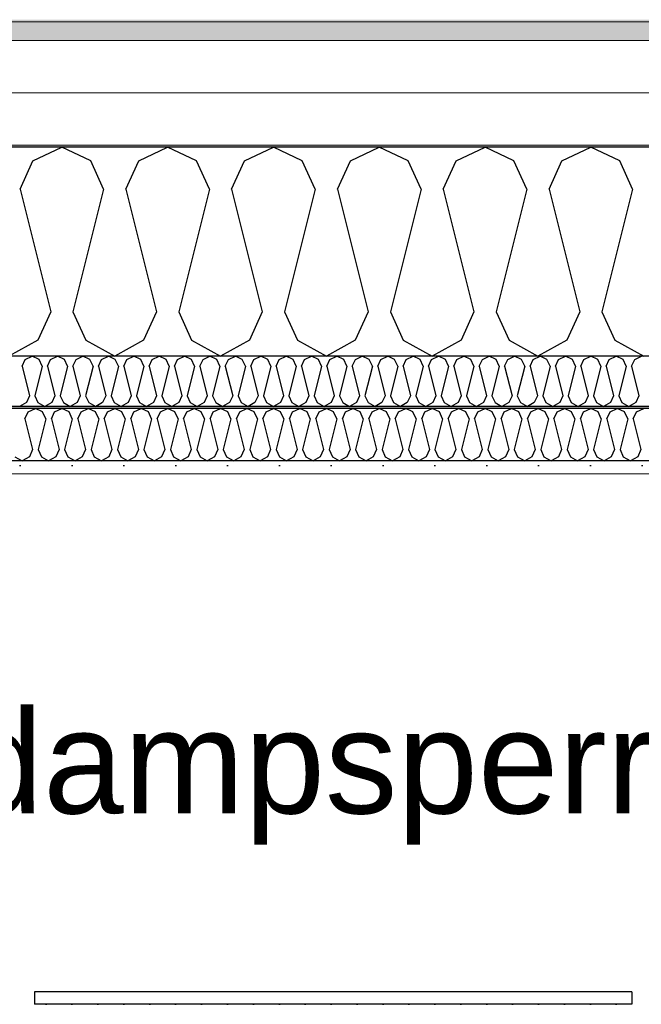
# Model space of a CAD drawing. Header units: millimetres. Extents: x -8544 to 51179, y -2070 to 39312.
# Tile 35 of 165: x -1775 to -1176, y 9656 to 10606. Entities that reach past the tile are written whole.
import ezdxf

# ---------------------------------------------------------------- set-up
doc = ezdxf.new("R2010")
doc.units = ezdxf.units.MM
doc.header["$LTSCALE"] = 0.5
doc.header["$MEASUREMENT"] = 0
doc.linetypes.add('PLINE', pattern=[0])
doc.layers.add('236- Innvendig kledning og overflate(Nye konstruksjoner)', color=7, linetype='Continuous', lineweight=0)
doc.layers.add('262- Taktekking(Nye konstruksjoner)', color=7, linetype='Continuous', lineweight=0)
for name, color, linetype in [('256- Faste himlinger og overflatebehandling (Skravur)(Nye konstruksjoner)', 7, 'Continuous'), ('256- Faste himlinger og overflatebehandling(Nye konstruksjoner)', 7, 'Continuous'), ('257- Systemhimlinger (Skravur)(Nye konstruksjoner)', 7, 'Continuous'), ('257- Systemhimlinger(Nye konstruksjoner)', 7, 'Continuous'), ('261- Primærkonstruksjon (tak)', 7, 'Continuous'), ('261- Primærkonstruksjon (tak) (Skravur)', 7, 'Continuous'), ('262- Taktekking (Skravur)(Nye konstruksjoner)', 7, 'Continuous'), ('832- Tekst bygning(Nye konstruksjoner)', 7, 'Continuous')]:
    doc.layers.add(name, color=color, linetype=linetype)
doc.styles.add('GENERATED_STYLE_3', font='arial.ttf')
doc.dimstyles.new('GENERATED_STYLE__2', dxfattribs={"dimtxt": 0.18, "dimasz": 182.4, "dimexe": 0.18, "dimexo": 0.0625, "dimgap": 0, "dimtad": 0, "dimtih": 1, "dimtoh": 1, "dimdec": 4, "dimzin": 0, "dimdsep": 46, "dimcen": 0.09, "dimadec": 0, "dimazin": 0, "dimtfac": 1, "dimtdec": 4, "dimtmove": 0, "dimatfit": 3, "dimldrblk": 'ARROWHEAD_5', "dimfxl": 1, "dimtolj": 1, "dimtzin": 0, "dimarcsym": 0})
pattern_1 = [(0, (0, 0), (0, 43.30127), [0, -25]), (0, (12.5, 21.65), (0, 43.30127), [0, -25])]

# ---------------------------------------------------------------- blocks, each defined once
blk = doc.blocks.new('*X3')
at = {"layer": '261- Primærkonstruksjon (tak) (Skravur)', "linetype": 'PLINE'}
for p, q in [((-1762.63, 10469.96), (-1734.76, 10483.15)), ((-1706.9, 10469.96), (-1734.76, 10483.15)), ((-1660.59, 10469.96), (-1632.72, 10483.15)), ((-1604.85, 10469.96), (-1632.72, 10483.15)), ((-1558.54, 10469.96), (-1530.67, 10483.15)), ((-1502.81, 10469.96), (-1530.67, 10483.15)), ((-1456.5, 10469.96), (-1428.63, 10483.15)), ((-1400.76, 10469.96), (-1428.63, 10483.15)), ((-1354.45, 10469.96), (-1326.58, 10483.15)), ((-1298.72, 10469.96), (-1326.58, 10483.15)), ((-1252.41, 10469.96), (-1224.54, 10483.15)), ((-1196.67, 10469.96), (-1224.54, 10483.15)), ((-1775.07, 10442.63), (-1762.63, 10469.96)), ((-1694.46, 10442.63), (-1706.9, 10469.96)), ((-1673.02, 10442.63), (-1660.59, 10469.96)), ((-1592.42, 10442.63), (-1604.85, 10469.96)), ((-1570.98, 10442.63), (-1558.54, 10469.96)), ((-1490.37, 10442.63), (-1502.81, 10469.96)), ((-1468.93, 10442.63), (-1456.5, 10469.96)), ((-1388.33, 10442.63), (-1400.76, 10469.96)), ((-1366.89, 10442.63), (-1354.45, 10469.96)), ((-1286.28, 10442.63), (-1298.72, 10469.96)), ((-1264.84, 10442.63), (-1252.41, 10469.96)), ((-1184.24, 10442.63), (-1196.67, 10469.96)), ((-1775.07, 10442.63), (-1745.48, 10324.3)), ((-1694.46, 10442.63), (-1724.04, 10324.3)), ((-1673.02, 10442.63), (-1643.44, 10324.3)), ((-1592.42, 10442.63), (-1622, 10324.3)), ((-1570.98, 10442.63), (-1541.39, 10324.3)), ((-1490.37, 10442.63), (-1519.95, 10324.3)), ((-1468.93, 10442.63), (-1439.35, 10324.3)), ((-1388.33, 10442.63), (-1417.91, 10324.3)), ((-1366.89, 10442.63), (-1337.3, 10324.3)), ((-1286.28, 10442.63), (-1315.87, 10324.3)), ((-1264.84, 10442.63), (-1235.26, 10324.3)), ((-1184.24, 10442.63), (-1213.82, 10324.3)), ((-1745.48, 10324.3), (-1757.92, 10296.97)), ((-1724.04, 10324.3), (-1711.61, 10296.97)), ((-1643.44, 10324.3), (-1655.87, 10296.97)), ((-1622, 10324.3), (-1609.56, 10296.97)), ((-1541.39, 10324.3), (-1553.83, 10296.97)), ((-1519.95, 10324.3), (-1507.52, 10296.97)), ((-1439.35, 10324.3), (-1451.78, 10296.97)), ((-1417.91, 10324.3), (-1405.47, 10296.97)), ((-1337.3, 10324.3), (-1349.74, 10296.97)), ((-1315.87, 10324.3), (-1303.43, 10296.97)), ((-1235.26, 10324.3), (-1247.69, 10296.97)), ((-1213.82, 10324.3), (-1201.38, 10296.97)), ((-1757.92, 10296.97), (-1785.79, 10281.42)), ((-1711.61, 10296.97), (-1683.74, 10281.42)), ((-1655.87, 10296.97), (-1683.74, 10281.42)), ((-1609.56, 10296.97), (-1581.7, 10281.42)), ((-1553.83, 10296.97), (-1581.7, 10281.42)), ((-1507.52, 10296.97), (-1479.65, 10281.42)), ((-1451.78, 10296.97), (-1479.65, 10281.42)), ((-1405.47, 10296.97), (-1377.61, 10281.42)), ((-1349.74, 10296.97), (-1377.61, 10281.42)), ((-1303.43, 10296.97), (-1275.56, 10281.42)), ((-1247.69, 10296.97), (-1275.56, 10281.42)), ((-1201.38, 10296.97), (-1173.52, 10281.42))]:
    blk.add_line(p, q, dxfattribs=at)
blk = doc.blocks.new('*X53')
at = {"layer": '256- Faste himlinger og overflatebehandling (Skravur)(Nye konstruksjoner)', "linetype": 'PLINE'}
for p, q in [((-1770.03, 10278.25), (-1763.34, 10281.42)), ((-1756.65, 10278.25), (-1763.34, 10281.42)), ((-1745.53, 10278.25), (-1738.85, 10281.42)), ((-1732.16, 10278.25), (-1738.85, 10281.42)), ((-1721.04, 10278.25), (-1714.36, 10281.42)), ((-1707.67, 10278.25), (-1714.36, 10281.42)), ((-1696.55, 10278.25), (-1689.86, 10281.42)), ((-1683.18, 10278.25), (-1689.86, 10281.42)), ((-1672.06, 10278.25), (-1665.37, 10281.42)), ((-1658.69, 10278.25), (-1665.37, 10281.42)), ((-1647.57, 10278.25), (-1640.88, 10281.42)), ((-1634.2, 10278.25), (-1640.88, 10281.42)), ((-1623.08, 10278.25), (-1616.39, 10281.42)), ((-1609.7, 10278.25), (-1616.39, 10281.42)), ((-1598.59, 10278.25), (-1591.9, 10281.42)), ((-1585.21, 10278.25), (-1591.9, 10281.42)), ((-1574.1, 10278.25), (-1567.41, 10281.42)), ((-1560.72, 10278.25), (-1567.41, 10281.42)), ((-1549.61, 10278.25), (-1542.92, 10281.42)), ((-1536.23, 10278.25), (-1542.92, 10281.42)), ((-1525.12, 10278.25), (-1518.43, 10281.42)), ((-1511.74, 10278.25), (-1518.43, 10281.42)), ((-1500.63, 10278.25), (-1493.94, 10281.42)), ((-1487.25, 10278.25), (-1493.94, 10281.42)), ((-1476.14, 10278.25), (-1469.45, 10281.42)), ((-1462.76, 10278.25), (-1469.45, 10281.42)), ((-1451.65, 10278.25), (-1444.96, 10281.42)), ((-1438.27, 10278.25), (-1444.96, 10281.42)), ((-1427.15, 10278.25), (-1420.47, 10281.42)), ((-1413.78, 10278.25), (-1420.47, 10281.42)), ((-1402.66, 10278.25), (-1395.98, 10281.42)), ((-1389.29, 10278.25), (-1395.98, 10281.42)), ((-1378.17, 10278.25), (-1371.48, 10281.42)), ((-1364.8, 10278.25), (-1371.48, 10281.42)), ((-1353.68, 10278.25), (-1346.99, 10281.42)), ((-1340.31, 10278.25), (-1346.99, 10281.42)), ((-1329.19, 10278.25), (-1322.5, 10281.42)), ((-1315.81, 10278.25), (-1322.5, 10281.42)), ((-1304.7, 10278.25), (-1298.01, 10281.42)), ((-1291.32, 10278.25), (-1298.01, 10281.42)), ((-1280.21, 10278.25), (-1273.52, 10281.42)), ((-1266.83, 10278.25), (-1273.52, 10281.42)), ((-1255.72, 10278.25), (-1249.03, 10281.42)), ((-1242.34, 10278.25), (-1249.03, 10281.42)), ((-1231.23, 10278.25), (-1224.54, 10281.42)), ((-1217.85, 10278.25), (-1224.54, 10281.42)), ((-1206.74, 10278.25), (-1200.05, 10281.42)), ((-1193.36, 10278.25), (-1200.05, 10281.42)), ((-1182.25, 10278.25), (-1175.56, 10281.42)), ((-1773.01, 10271.7), (-1770.03, 10278.25)), ((-1773.01, 10271.7), (-1765.91, 10243.3)), ((-1753.66, 10271.7), (-1760.76, 10243.3)), ((-1753.66, 10271.7), (-1756.65, 10278.25)), ((-1748.52, 10271.7), (-1745.53, 10278.25)), ((-1748.52, 10271.7), (-1741.42, 10243.3)), ((-1729.17, 10271.7), (-1736.27, 10243.3)), ((-1729.17, 10271.7), (-1732.16, 10278.25)), ((-1724.03, 10271.7), (-1721.04, 10278.25)), ((-1724.03, 10271.7), (-1716.93, 10243.3)), ((-1704.68, 10271.7), (-1711.78, 10243.3)), ((-1704.68, 10271.7), (-1707.67, 10278.25)), ((-1699.54, 10271.7), (-1696.55, 10278.25)), ((-1699.54, 10271.7), (-1692.44, 10243.3)), ((-1680.19, 10271.7), (-1687.29, 10243.3)), ((-1680.19, 10271.7), (-1683.18, 10278.25)), ((-1675.05, 10271.7), (-1672.06, 10278.25)), ((-1675.05, 10271.7), (-1667.95, 10243.3)), ((-1655.7, 10271.7), (-1662.8, 10243.3)), ((-1655.7, 10271.7), (-1658.69, 10278.25)), ((-1650.56, 10271.7), (-1647.57, 10278.25)), ((-1650.56, 10271.7), (-1643.46, 10243.3)), ((-1631.21, 10271.7), (-1638.31, 10243.3)), ((-1631.21, 10271.7), (-1634.2, 10278.25)), ((-1626.07, 10271.7), (-1623.08, 10278.25)), ((-1626.07, 10271.7), (-1618.97, 10243.3)), ((-1606.72, 10271.7), (-1613.82, 10243.3)), ((-1606.72, 10271.7), (-1609.7, 10278.25)), ((-1601.57, 10271.7), (-1598.59, 10278.25)), ((-1601.57, 10271.7), (-1594.47, 10243.3)), ((-1582.23, 10271.7), (-1589.33, 10243.3)), ((-1582.23, 10271.7), (-1585.21, 10278.25)), ((-1577.08, 10271.7), (-1574.1, 10278.25)), ((-1577.08, 10271.7), (-1569.98, 10243.3)), ((-1557.74, 10271.7), (-1564.84, 10243.3)), ((-1557.74, 10271.7), (-1560.72, 10278.25)), ((-1552.59, 10271.7), (-1549.61, 10278.25)), ((-1552.59, 10271.7), (-1545.49, 10243.3)), ((-1533.25, 10271.7), (-1540.35, 10243.3)), ((-1533.25, 10271.7), (-1536.23, 10278.25)), ((-1528.1, 10271.7), (-1525.12, 10278.25)), ((-1528.1, 10271.7), (-1521, 10243.3)), ((-1508.76, 10271.7), (-1515.86, 10243.3)), ((-1508.76, 10271.7), (-1511.74, 10278.25)), ((-1503.61, 10271.7), (-1500.63, 10278.25)), ((-1503.61, 10271.7), (-1496.51, 10243.3)), ((-1484.27, 10271.7), (-1491.37, 10243.3)), ((-1484.27, 10271.7), (-1487.25, 10278.25)), ((-1479.12, 10271.7), (-1476.14, 10278.25)), ((-1479.12, 10271.7), (-1472.02, 10243.3)), ((-1459.77, 10271.7), (-1466.87, 10243.3)), ((-1459.77, 10271.7), (-1462.76, 10278.25)), ((-1454.63, 10271.7), (-1451.65, 10278.25)), ((-1454.63, 10271.7), (-1447.53, 10243.3)), ((-1435.28, 10271.7), (-1442.38, 10243.3)), ((-1435.28, 10271.7), (-1438.27, 10278.25)), ((-1430.14, 10271.7), (-1427.15, 10278.25)), ((-1430.14, 10271.7), (-1423.04, 10243.3)), ((-1410.79, 10271.7), (-1417.89, 10243.3)), ((-1410.79, 10271.7), (-1413.78, 10278.25)), ((-1405.65, 10271.7), (-1402.66, 10278.25)), ((-1405.65, 10271.7), (-1398.55, 10243.3)), ((-1386.3, 10271.7), (-1393.4, 10243.3)), ((-1386.3, 10271.7), (-1389.29, 10278.25)), ((-1381.16, 10271.7), (-1378.17, 10278.25)), ((-1381.16, 10271.7), (-1374.06, 10243.3)), ((-1361.81, 10271.7), (-1368.91, 10243.3)), ((-1361.81, 10271.7), (-1364.8, 10278.25)), ((-1356.67, 10271.7), (-1353.68, 10278.25)), ((-1356.67, 10271.7), (-1349.57, 10243.3)), ((-1337.32, 10271.7), (-1344.42, 10243.3)), ((-1337.32, 10271.7), (-1340.31, 10278.25)), ((-1332.18, 10271.7), (-1329.19, 10278.25)), ((-1332.18, 10271.7), (-1325.08, 10243.3)), ((-1312.83, 10271.7), (-1319.93, 10243.3)), ((-1312.83, 10271.7), (-1315.81, 10278.25)), ((-1307.68, 10271.7), (-1304.7, 10278.25)), ((-1307.68, 10271.7), (-1300.58, 10243.3)), ((-1288.34, 10271.7), (-1295.44, 10243.3)), ((-1288.34, 10271.7), (-1291.32, 10278.25)), ((-1283.19, 10271.7), (-1280.21, 10278.25)), ((-1283.19, 10271.7), (-1276.09, 10243.3)), ((-1263.85, 10271.7), (-1270.95, 10243.3)), ((-1263.85, 10271.7), (-1266.83, 10278.25)), ((-1258.7, 10271.7), (-1255.72, 10278.25)), ((-1258.7, 10271.7), (-1251.6, 10243.3)), ((-1239.36, 10271.7), (-1246.46, 10243.3)), ((-1239.36, 10271.7), (-1242.34, 10278.25)), ((-1234.21, 10271.7), (-1231.23, 10278.25)), ((-1234.21, 10271.7), (-1227.11, 10243.3)), ((-1214.87, 10271.7), (-1221.97, 10243.3)), ((-1214.87, 10271.7), (-1217.85, 10278.25)), ((-1209.72, 10271.7), (-1206.74, 10278.25)), ((-1209.72, 10271.7), (-1202.62, 10243.3)), ((-1190.38, 10271.7), (-1197.48, 10243.3)), ((-1190.38, 10271.7), (-1193.36, 10278.25)), ((-1185.23, 10271.7), (-1182.25, 10278.25)), ((-1185.23, 10271.7), (-1178.13, 10243.3)), ((-1765.91, 10243.3), (-1768.89, 10236.74)), ((-1760.76, 10243.3), (-1757.78, 10236.74)), ((-1741.42, 10243.3), (-1744.4, 10236.74)), ((-1736.27, 10243.3), (-1733.29, 10236.74)), ((-1716.93, 10243.3), (-1719.91, 10236.74)), ((-1711.78, 10243.3), (-1708.8, 10236.74)), ((-1692.44, 10243.3), (-1695.42, 10236.74)), ((-1687.29, 10243.3), (-1684.31, 10236.74)), ((-1667.95, 10243.3), (-1670.93, 10236.74)), ((-1662.8, 10243.3), (-1659.82, 10236.74)), ((-1643.46, 10243.3), (-1646.44, 10236.74)), ((-1638.31, 10243.3), (-1635.33, 10236.74)), ((-1618.97, 10243.3), (-1621.95, 10236.74)), ((-1613.82, 10243.3), (-1610.84, 10236.74)), ((-1594.47, 10243.3), (-1597.46, 10236.74)), ((-1589.33, 10243.3), (-1586.34, 10236.74)), ((-1569.98, 10243.3), (-1572.97, 10236.74)), ((-1564.84, 10243.3), (-1561.85, 10236.74)), ((-1545.49, 10243.3), (-1548.48, 10236.74)), ((-1540.35, 10243.3), (-1537.36, 10236.74)), ((-1521, 10243.3), (-1523.99, 10236.74)), ((-1515.86, 10243.3), (-1512.87, 10236.74)), ((-1496.51, 10243.3), (-1499.5, 10236.74)), ((-1491.37, 10243.3), (-1488.38, 10236.74)), ((-1472.02, 10243.3), (-1475, 10236.74)), ((-1466.87, 10243.3), (-1463.89, 10236.74)), ((-1447.53, 10243.3), (-1450.51, 10236.74)), ((-1442.38, 10243.3), (-1439.4, 10236.74)), ((-1423.04, 10243.3), (-1426.02, 10236.74)), ((-1417.89, 10243.3), (-1414.91, 10236.74)), ((-1398.55, 10243.3), (-1401.53, 10236.74)), ((-1393.4, 10243.3), (-1390.42, 10236.74)), ((-1374.06, 10243.3), (-1377.04, 10236.74)), ((-1368.91, 10243.3), (-1365.93, 10236.74)), ((-1349.57, 10243.3), (-1352.55, 10236.74)), ((-1344.42, 10243.3), (-1341.44, 10236.74)), ((-1325.08, 10243.3), (-1328.06, 10236.74)), ((-1319.93, 10243.3), (-1316.95, 10236.74)), ((-1300.58, 10243.3), (-1303.57, 10236.74)), ((-1295.44, 10243.3), (-1292.45, 10236.74)), ((-1276.09, 10243.3), (-1279.08, 10236.74)), ((-1270.95, 10243.3), (-1267.96, 10236.74)), ((-1251.6, 10243.3), (-1254.59, 10236.74)), ((-1246.46, 10243.3), (-1243.47, 10236.74)), ((-1227.11, 10243.3), (-1230.1, 10236.74)), ((-1221.97, 10243.3), (-1218.98, 10236.74)), ((-1202.62, 10243.3), (-1205.61, 10236.74)), ((-1197.48, 10243.3), (-1194.49, 10236.74)), ((-1178.13, 10243.3), (-1181.12, 10236.74)), ((-1768.89, 10236.74), (-1775.58, 10233.01)), ((-1757.78, 10236.74), (-1751.09, 10233.01)), ((-1744.4, 10236.74), (-1751.09, 10233.01)), ((-1733.29, 10236.74), (-1726.6, 10233.01)), ((-1719.91, 10236.74), (-1726.6, 10233.01)), ((-1708.8, 10236.74), (-1702.11, 10233.01)), ((-1695.42, 10236.74), (-1702.11, 10233.01)), ((-1684.31, 10236.74), (-1677.62, 10233.01)), ((-1670.93, 10236.74), (-1677.62, 10233.01)), ((-1659.82, 10236.74), (-1653.13, 10233.01)), ((-1646.44, 10236.74), (-1653.13, 10233.01)), ((-1635.33, 10236.74), (-1628.64, 10233.01)), ((-1621.95, 10236.74), (-1628.64, 10233.01)), ((-1610.84, 10236.74), (-1604.15, 10233.01)), ((-1597.46, 10236.74), (-1604.15, 10233.01)), ((-1586.34, 10236.74), (-1579.66, 10233.01)), ((-1572.97, 10236.74), (-1579.66, 10233.01)), ((-1561.85, 10236.74), (-1555.17, 10233.01)), ((-1548.48, 10236.74), (-1555.17, 10233.01)), ((-1537.36, 10236.74), (-1530.67, 10233.01)), ((-1523.99, 10236.74), (-1530.67, 10233.01)), ((-1512.87, 10236.74), (-1506.18, 10233.01)), ((-1499.5, 10236.74), (-1506.18, 10233.01)), ((-1488.38, 10236.74), (-1481.69, 10233.01)), ((-1475, 10236.74), (-1481.69, 10233.01)), ((-1463.89, 10236.74), (-1457.2, 10233.01)), ((-1450.51, 10236.74), (-1457.2, 10233.01)), ((-1439.4, 10236.74), (-1432.71, 10233.01)), ((-1426.02, 10236.74), (-1432.71, 10233.01)), ((-1414.91, 10236.74), (-1408.22, 10233.01)), ((-1401.53, 10236.74), (-1408.22, 10233.01)), ((-1390.42, 10236.74), (-1383.73, 10233.01)), ((-1377.04, 10236.74), (-1383.73, 10233.01)), ((-1365.93, 10236.74), (-1359.24, 10233.01)), ((-1352.55, 10236.74), (-1359.24, 10233.01)), ((-1341.44, 10236.74), (-1334.75, 10233.01)), ((-1328.06, 10236.74), (-1334.75, 10233.01)), ((-1316.95, 10236.74), (-1310.26, 10233.01)), ((-1303.57, 10236.74), (-1310.26, 10233.01)), ((-1292.45, 10236.74), (-1285.77, 10233.01)), ((-1279.08, 10236.74), (-1285.77, 10233.01)), ((-1267.96, 10236.74), (-1261.28, 10233.01)), ((-1254.59, 10236.74), (-1261.28, 10233.01)), ((-1243.47, 10236.74), (-1236.79, 10233.01)), ((-1230.1, 10236.74), (-1236.79, 10233.01)), ((-1218.98, 10236.74), (-1212.29, 10233.01)), ((-1205.61, 10236.74), (-1212.29, 10233.01)), ((-1194.49, 10236.74), (-1187.8, 10233.01)), ((-1181.12, 10236.74), (-1187.8, 10233.01))]:
    blk.add_line(p, q, dxfattribs=at)
blk = doc.blocks.new('*X54')
at = {"layer": '256- Faste himlinger og overflatebehandling (Skravur)(Nye konstruksjoner)', "linetype": 'PLINE'}
for p, q in [((-1770.35, 10220.86), (-1767.24, 10227.69)), ((-1767.24, 10227.69), (-1760.28, 10230.99)), ((-1753.31, 10227.69), (-1760.28, 10230.99)), ((-1750.2, 10220.86), (-1753.31, 10227.69)), ((-1744.84, 10220.86), (-1741.73, 10227.69)), ((-1741.73, 10227.69), (-1734.76, 10230.99)), ((-1727.8, 10227.69), (-1734.76, 10230.99)), ((-1724.69, 10220.86), (-1727.8, 10227.69)), ((-1719.33, 10220.86), (-1716.22, 10227.69)), ((-1716.22, 10227.69), (-1709.25, 10230.99)), ((-1702.29, 10227.69), (-1709.25, 10230.99)), ((-1699.18, 10220.86), (-1702.29, 10227.69)), ((-1693.82, 10220.86), (-1690.71, 10227.69)), ((-1690.71, 10227.69), (-1683.74, 10230.99)), ((-1676.78, 10227.69), (-1683.74, 10230.99)), ((-1673.67, 10220.86), (-1676.78, 10227.69)), ((-1668.31, 10220.86), (-1665.2, 10227.69)), ((-1665.2, 10227.69), (-1658.23, 10230.99)), ((-1651.26, 10227.69), (-1658.23, 10230.99)), ((-1648.16, 10220.86), (-1651.26, 10227.69)), ((-1642.8, 10220.86), (-1639.69, 10227.69)), ((-1639.69, 10227.69), (-1632.72, 10230.99)), ((-1625.75, 10227.69), (-1632.72, 10230.99)), ((-1622.64, 10220.86), (-1625.75, 10227.69)), ((-1617.28, 10220.86), (-1614.18, 10227.69)), ((-1614.18, 10227.69), (-1607.21, 10230.99)), ((-1600.24, 10227.69), (-1607.21, 10230.99)), ((-1597.13, 10220.86), (-1600.24, 10227.69)), ((-1591.77, 10220.86), (-1588.66, 10227.69)), ((-1588.66, 10227.69), (-1581.7, 10230.99)), ((-1574.73, 10227.69), (-1581.7, 10230.99)), ((-1571.62, 10220.86), (-1574.73, 10227.69)), ((-1566.26, 10220.86), (-1563.15, 10227.69)), ((-1563.15, 10227.69), (-1556.19, 10230.99)), ((-1549.22, 10227.69), (-1556.19, 10230.99)), ((-1546.11, 10220.86), (-1549.22, 10227.69)), ((-1540.75, 10220.86), (-1537.64, 10227.69)), ((-1537.64, 10227.69), (-1530.67, 10230.99)), ((-1523.71, 10227.69), (-1530.67, 10230.99)), ((-1520.6, 10220.86), (-1523.71, 10227.69)), ((-1515.24, 10220.86), (-1512.13, 10227.69)), ((-1512.13, 10227.69), (-1505.16, 10230.99)), ((-1498.2, 10227.69), (-1505.16, 10230.99)), ((-1495.09, 10220.86), (-1498.2, 10227.69)), ((-1489.73, 10220.86), (-1486.62, 10227.69)), ((-1486.62, 10227.69), (-1479.65, 10230.99)), ((-1472.69, 10227.69), (-1479.65, 10230.99)), ((-1469.58, 10220.86), (-1472.69, 10227.69)), ((-1464.22, 10220.86), (-1461.11, 10227.69)), ((-1461.11, 10227.69), (-1454.14, 10230.99)), ((-1447.17, 10227.69), (-1454.14, 10230.99)), ((-1444.07, 10220.86), (-1447.17, 10227.69)), ((-1438.71, 10220.86), (-1435.6, 10227.69)), ((-1435.6, 10227.69), (-1428.63, 10230.99)), ((-1421.66, 10227.69), (-1428.63, 10230.99)), ((-1418.55, 10220.86), (-1421.66, 10227.69)), ((-1413.19, 10220.86), (-1410.09, 10227.69)), ((-1410.09, 10227.69), (-1403.12, 10230.99)), ((-1396.15, 10227.69), (-1403.12, 10230.99)), ((-1393.04, 10220.86), (-1396.15, 10227.69)), ((-1387.68, 10220.86), (-1384.57, 10227.69)), ((-1384.57, 10227.69), (-1377.61, 10230.99)), ((-1370.64, 10227.69), (-1377.61, 10230.99)), ((-1367.53, 10220.86), (-1370.64, 10227.69)), ((-1362.17, 10220.86), (-1359.06, 10227.69)), ((-1359.06, 10227.69), (-1352.1, 10230.99)), ((-1345.13, 10227.69), (-1352.1, 10230.99)), ((-1342.02, 10220.86), (-1345.13, 10227.69)), ((-1336.66, 10220.86), (-1333.55, 10227.69)), ((-1333.55, 10227.69), (-1326.58, 10230.99)), ((-1319.62, 10227.69), (-1326.58, 10230.99)), ((-1316.51, 10220.86), (-1319.62, 10227.69)), ((-1311.15, 10220.86), (-1308.04, 10227.69)), ((-1308.04, 10227.69), (-1301.07, 10230.99)), ((-1294.11, 10227.69), (-1301.07, 10230.99)), ((-1291, 10220.86), (-1294.11, 10227.69)), ((-1285.64, 10220.86), (-1282.53, 10227.69)), ((-1282.53, 10227.69), (-1275.56, 10230.99)), ((-1268.6, 10227.69), (-1275.56, 10230.99)), ((-1265.49, 10220.86), (-1268.6, 10227.69)), ((-1260.13, 10220.86), (-1257.02, 10227.69)), ((-1257.02, 10227.69), (-1250.05, 10230.99)), ((-1243.08, 10227.69), (-1250.05, 10230.99)), ((-1239.98, 10220.86), (-1243.08, 10227.69)), ((-1234.62, 10220.86), (-1231.51, 10227.69)), ((-1231.51, 10227.69), (-1224.54, 10230.99)), ((-1217.57, 10227.69), (-1224.54, 10230.99)), ((-1214.46, 10220.86), (-1217.57, 10227.69)), ((-1209.1, 10220.86), (-1206, 10227.69)), ((-1206, 10227.69), (-1199.03, 10230.99)), ((-1192.06, 10227.69), (-1199.03, 10230.99)), ((-1188.95, 10220.86), (-1192.06, 10227.69)), ((-1183.59, 10220.86), (-1180.48, 10227.69)), ((-1180.48, 10227.69), (-1173.52, 10230.99)), ((-1770.35, 10220.86), (-1762.96, 10191.28)), ((-1750.2, 10220.86), (-1757.6, 10191.28)), ((-1744.84, 10220.86), (-1737.44, 10191.28)), ((-1724.69, 10220.86), (-1732.08, 10191.28)), ((-1719.33, 10220.86), (-1711.93, 10191.28)), ((-1699.18, 10220.86), (-1706.57, 10191.28)), ((-1693.82, 10220.86), (-1686.42, 10191.28)), ((-1673.67, 10220.86), (-1681.06, 10191.28)), ((-1668.31, 10220.86), (-1660.91, 10191.28)), ((-1648.16, 10220.86), (-1655.55, 10191.28)), ((-1642.8, 10220.86), (-1635.4, 10191.28)), ((-1622.64, 10220.86), (-1630.04, 10191.28)), ((-1617.28, 10220.86), (-1609.89, 10191.28)), ((-1597.13, 10220.86), (-1604.53, 10191.28)), ((-1591.77, 10220.86), (-1584.38, 10191.28)), ((-1571.62, 10220.86), (-1579.02, 10191.28)), ((-1566.26, 10220.86), (-1558.87, 10191.28)), ((-1546.11, 10220.86), (-1553.51, 10191.28)), ((-1540.75, 10220.86), (-1533.35, 10191.28)), ((-1520.6, 10220.86), (-1527.99, 10191.28)), ((-1515.24, 10220.86), (-1507.84, 10191.28)), ((-1495.09, 10220.86), (-1502.48, 10191.28)), ((-1489.73, 10220.86), (-1482.33, 10191.28)), ((-1469.58, 10220.86), (-1476.97, 10191.28)), ((-1464.22, 10220.86), (-1456.82, 10191.28)), ((-1444.07, 10220.86), (-1451.46, 10191.28)), ((-1438.71, 10220.86), (-1431.31, 10191.28)), ((-1418.55, 10220.86), (-1425.95, 10191.28)), ((-1413.19, 10220.86), (-1405.8, 10191.28)), ((-1393.04, 10220.86), (-1400.44, 10191.28)), ((-1387.68, 10220.86), (-1380.29, 10191.28)), ((-1367.53, 10220.86), (-1374.93, 10191.28)), ((-1362.17, 10220.86), (-1354.78, 10191.28)), ((-1342.02, 10220.86), (-1349.42, 10191.28)), ((-1336.66, 10220.86), (-1329.26, 10191.28)), ((-1316.51, 10220.86), (-1323.9, 10191.28)), ((-1311.15, 10220.86), (-1303.75, 10191.28)), ((-1291, 10220.86), (-1298.39, 10191.28)), ((-1285.64, 10220.86), (-1278.24, 10191.28)), ((-1265.49, 10220.86), (-1272.88, 10191.28)), ((-1260.13, 10220.86), (-1252.73, 10191.28)), ((-1239.98, 10220.86), (-1247.37, 10191.28)), ((-1234.62, 10220.86), (-1227.22, 10191.28)), ((-1214.46, 10220.86), (-1221.86, 10191.28)), ((-1209.1, 10220.86), (-1201.71, 10191.28)), ((-1188.95, 10220.86), (-1196.35, 10191.28)), ((-1183.59, 10220.86), (-1176.2, 10191.28)), ((-1762.96, 10191.28), (-1766.06, 10184.44)), ((-1757.6, 10191.28), (-1754.49, 10184.44)), ((-1737.44, 10191.28), (-1740.55, 10184.44)), ((-1732.08, 10191.28), (-1728.98, 10184.44)), ((-1711.93, 10191.28), (-1715.04, 10184.44)), ((-1706.57, 10191.28), (-1703.46, 10184.44)), ((-1686.42, 10191.28), (-1689.53, 10184.44)), ((-1681.06, 10191.28), (-1677.95, 10184.44)), ((-1660.91, 10191.28), (-1664.02, 10184.44)), ((-1655.55, 10191.28), (-1652.44, 10184.44)), ((-1635.4, 10191.28), (-1638.51, 10184.44)), ((-1630.04, 10191.28), (-1626.93, 10184.44)), ((-1609.89, 10191.28), (-1613, 10184.44)), ((-1604.53, 10191.28), (-1601.42, 10184.44)), ((-1584.38, 10191.28), (-1587.49, 10184.44)), ((-1579.02, 10191.28), (-1575.91, 10184.44)), ((-1558.87, 10191.28), (-1561.97, 10184.44)), ((-1553.51, 10191.28), (-1550.4, 10184.44)), ((-1533.35, 10191.28), (-1536.46, 10184.44)), ((-1527.99, 10191.28), (-1524.89, 10184.44)), ((-1507.84, 10191.28), (-1510.95, 10184.44)), ((-1502.48, 10191.28), (-1499.37, 10184.44)), ((-1482.33, 10191.28), (-1485.44, 10184.44)), ((-1476.97, 10191.28), (-1473.86, 10184.44)), ((-1456.82, 10191.28), (-1459.93, 10184.44)), ((-1451.46, 10191.28), (-1448.35, 10184.44)), ((-1431.31, 10191.28), (-1434.42, 10184.44)), ((-1425.95, 10191.28), (-1422.84, 10184.44)), ((-1405.8, 10191.28), (-1408.91, 10184.44)), ((-1400.44, 10191.28), (-1397.33, 10184.44)), ((-1380.29, 10191.28), (-1383.4, 10184.44)), ((-1374.93, 10191.28), (-1371.82, 10184.44)), ((-1354.78, 10191.28), (-1357.88, 10184.44)), ((-1349.42, 10191.28), (-1346.31, 10184.44)), ((-1329.26, 10191.28), (-1332.37, 10184.44)), ((-1323.9, 10191.28), (-1320.8, 10184.44)), ((-1303.75, 10191.28), (-1306.86, 10184.44)), ((-1298.39, 10191.28), (-1295.28, 10184.44)), ((-1278.24, 10191.28), (-1281.35, 10184.44)), ((-1272.88, 10191.28), (-1269.77, 10184.44)), ((-1252.73, 10191.28), (-1255.84, 10184.44)), ((-1247.37, 10191.28), (-1244.26, 10184.44)), ((-1227.22, 10191.28), (-1230.33, 10184.44)), ((-1221.86, 10191.28), (-1218.75, 10184.44)), ((-1201.71, 10191.28), (-1204.82, 10184.44)), ((-1196.35, 10191.28), (-1193.24, 10184.44)), ((-1176.2, 10191.28), (-1179.31, 10184.44)), ((-1780, 10184.44), (-1773.03, 10180.56)), ((-1766.06, 10184.44), (-1773.03, 10180.56)), ((-1754.49, 10184.44), (-1747.52, 10180.56)), ((-1740.55, 10184.44), (-1747.52, 10180.56)), ((-1728.98, 10184.44), (-1722.01, 10180.56)), ((-1715.04, 10184.44), (-1722.01, 10180.56)), ((-1703.46, 10184.44), (-1696.5, 10180.56)), ((-1689.53, 10184.44), (-1696.5, 10180.56)), ((-1677.95, 10184.44), (-1670.99, 10180.56)), ((-1664.02, 10184.44), (-1670.99, 10180.56)), ((-1652.44, 10184.44), (-1645.48, 10180.56)), ((-1638.51, 10184.44), (-1645.48, 10180.56)), ((-1626.93, 10184.44), (-1619.96, 10180.56)), ((-1613, 10184.44), (-1619.96, 10180.56)), ((-1601.42, 10184.44), (-1594.45, 10180.56)), ((-1587.49, 10184.44), (-1594.45, 10180.56)), ((-1575.91, 10184.44), (-1568.94, 10180.56)), ((-1561.97, 10184.44), (-1568.94, 10180.56)), ((-1550.4, 10184.44), (-1543.43, 10180.56)), ((-1536.46, 10184.44), (-1543.43, 10180.56)), ((-1524.89, 10184.44), (-1517.92, 10180.56)), ((-1510.95, 10184.44), (-1517.92, 10180.56)), ((-1499.37, 10184.44), (-1492.41, 10180.56)), ((-1485.44, 10184.44), (-1492.41, 10180.56)), ((-1473.86, 10184.44), (-1466.9, 10180.56)), ((-1459.93, 10184.44), (-1466.9, 10180.56)), ((-1448.35, 10184.44), (-1441.39, 10180.56)), ((-1434.42, 10184.44), (-1441.39, 10180.56)), ((-1422.84, 10184.44), (-1415.87, 10180.56)), ((-1408.91, 10184.44), (-1415.87, 10180.56)), ((-1397.33, 10184.44), (-1390.36, 10180.56)), ((-1383.4, 10184.44), (-1390.36, 10180.56)), ((-1371.82, 10184.44), (-1364.85, 10180.56)), ((-1357.88, 10184.44), (-1364.85, 10180.56)), ((-1346.31, 10184.44), (-1339.34, 10180.56)), ((-1332.37, 10184.44), (-1339.34, 10180.56)), ((-1320.8, 10184.44), (-1313.83, 10180.56)), ((-1306.86, 10184.44), (-1313.83, 10180.56)), ((-1295.28, 10184.44), (-1288.32, 10180.56)), ((-1281.35, 10184.44), (-1288.32, 10180.56)), ((-1269.77, 10184.44), (-1262.81, 10180.56)), ((-1255.84, 10184.44), (-1262.81, 10180.56)), ((-1244.26, 10184.44), (-1237.3, 10180.56)), ((-1230.33, 10184.44), (-1237.3, 10180.56)), ((-1218.75, 10184.44), (-1211.78, 10180.56)), ((-1204.82, 10184.44), (-1211.78, 10180.56)), ((-1193.24, 10184.44), (-1186.27, 10180.56)), ((-1179.31, 10184.44), (-1186.27, 10180.56))]:
    blk.add_line(p, q, dxfattribs=at)
blk = doc.blocks.new('ARROWHEAD_5')
at = {"linetype": 'Continuous'}
blk.add_hatch(color=256, dxfattribs=at).paths.add_polyline_path([(-1, 0.2679), (0, 0), (-1, -0.2679)])
blk.add_line((0, 0), (-1, 0), dxfattribs=at)

msp = doc.modelspace()

# ---------------------------------------------------------------- hatches: boundary and pattern name
at = {"layer": '256- Faste himlinger og overflatebehandling (Skravur)(Nye konstruksjoner)', "linetype": 'Continuous'}
msp.add_hatch(color=256, dxfattribs=at).paths.add_polyline_path([(-2288.07, 10233.01), (-2288.07, 10230.99), (-625.57, 10230.99), (-625.57, 10233.01)])
h = msp.add_hatch(dxfattribs=at)
h.set_pattern_fill('Gips', color=256, style=0, pattern_type=2)
h.set_pattern_definition([(0, (0, 0), (0, 86.60254), [0, -50]), (0, (25, 43.3), (0, 86.60254), [0, -50])])
h.paths.add_polyline_path([(-2288.07, 10180.56), (-2288.07, 10167.95), (1121.93, 10167.95), (1121.93, 10180.56)])
at = {"layer": '257- Systemhimlinger (Skravur)(Nye konstruksjoner)', "linetype": 'Continuous'}
h = msp.add_hatch(dxfattribs=at)
h.set_pattern_fill('Prikker_tett', color=256, style=0, pattern_type=2)
h.set_pattern_definition(pattern_1)
h.paths.add_polyline_path([(-1761.07, 9656), (-1185.07, 9656), (-1185.07, 9668), (-1761.07, 9668)])
at = {"layer": '262- Taktekking (Skravur)(Nye konstruksjoner)', "linetype": 'Continuous'}
msp.add_hatch(color=256, dxfattribs=at).paths.add_polyline_path([(-2583.07, 10604.18), (12216.93, 10604.18), (12216.93, 10606.2), (-2583.07, 10606.2)])
h = msp.add_hatch(dxfattribs=at)
h.set_pattern_fill('Prikker_tett', color=256, style=0, pattern_type=2)
h.set_pattern_definition(pattern_1)
h.paths.add_polyline_path([(-2583.07, 10483.14), (12216.93, 10483.14), (12216.93, 10485.16), (-2583.07, 10485.16)])
at = {"layer": '262- Taktekking(Nye konstruksjoner)', "linetype": 'Continuous'}
msp.add_hatch(color=256, dxfattribs=at).paths.add_polyline_path([(-2583.07, 10604.18), (-2583.07, 10586.03), (12216.93, 10586.03), (12216.93, 10604.18)])

# ---------------------------------------------------------------- linework, layer by layer
at = {"layer": '236- Innvendig kledning og overflate(Nye konstruksjoner)', "linetype": 'PLINE'}
msp.add_line((1121.93, 10167.95), (-2288.07, 10167.95), dxfattribs=at)
at = {"layer": '256- Faste himlinger og overflatebehandling(Nye konstruksjoner)', "linetype": 'PLINE'}
for p, q in [((1121.93, 10233.01), (-2288.07, 10233.01)), ((1121.93, 10230.99), (-2288.07, 10230.99)), ((1121.93, 10180.56), (-2288.07, 10180.56))]:
    msp.add_line(p, q, dxfattribs=at)
at = {"layer": '257- Systemhimlinger(Nye konstruksjoner)', "linetype": 'PLINE'}
for p, q in [((-1761.07, 9668), (-1761.07, 9656)), ((-1185.07, 9668), (-1761.07, 9668)), ((-1185.07, 9668), (-1185.07, 9656)), ((-1185.07, 9656), (-1761.07, 9656))]:
    msp.add_line(p, q, dxfattribs=at)
at = {"layer": '261- Primærkonstruksjon (tak)', "linetype": 'PLINE'}
msp.add_line((12166.93, 10483.14), (-2533.07, 10483.14), dxfattribs=at)
at = {"layer": '261- Primærkonstruksjon (tak)', "linetype": 'PLINE', "flags": 128}
msp.add_lwpolyline([(1121.93, 10281.42), (-500.57, 10281.42), (-513.07, 10281.42), (-613.07, 10281.42), (-625.57, 10281.42), (-2288.07, 10281.42)], dxfattribs=at)
at = {"layer": '262- Taktekking(Nye konstruksjoner)', "linetype": 'PLINE'}
for p, q in [((12216.93, 10604.18), (-2583.07, 10604.18)), ((12216.93, 10586.03), (-2583.07, 10586.03)), ((12216.93, 10535.59), (-2583.07, 10535.59)), ((12216.93, 10485.16), (-2583.07, 10485.16))]:
    msp.add_line(p, q, dxfattribs=at)

# ---------------------------------------------------------------- block references
at = {"layer": '256- Faste himlinger og overflatebehandling(Nye konstruksjoner)'}
for name in ['*X53', '*X54']:
    msp.add_blockref(name, (0, 0), dxfattribs=at)
at = {"layer": '261- Primærkonstruksjon (tak)'}
msp.add_blockref('*X3', (0, 0), dxfattribs=at)

# ---------------------------------------------------------------- texts
at = {"layer": '832- Tekst bygning(Nye konstruksjoner)', "linetype": 'Continuous', "insert": (-2039.89, 9810.02), "char_height": 100, "attachment_point": 7, "style": 'GENERATED_STYLE_3'}
msp.add_mtext('\\A1;{\\pql;\\fArial|b0|i0|c0|p0;\\W1.000000;Ny dampsperre og isolering}', dxfattribs=at)

# ---------------------------------------------------------------- leaders
at = {"layer": '832- Tekst bygning(Nye konstruksjoner)', "linetype": 'PLINE', "annotation_type": 0, "has_hookline": 1, "hookline_direction": 0, "text_width": 1686.7}
msp.add_leader([(-2333.07, 9764.6), (-2039.89, 9810.02)], dimstyle='GENERATED_STYLE__2', dxfattribs=at)

doc.saveas('drawing.dxf')
